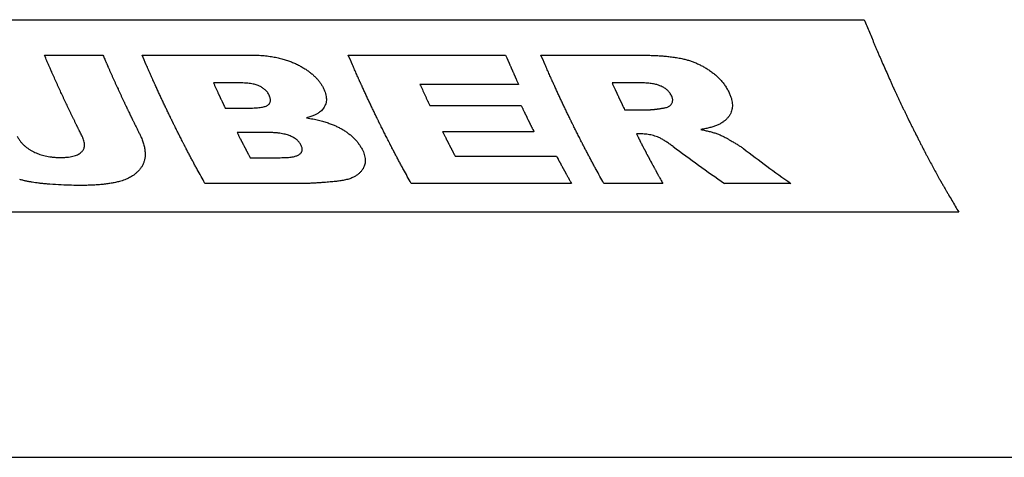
# Model space of a CAD drawing. Header units: millimetres. Extents: x 0 to 2100, y 0 to 2970.
# Tile 5 of 7: x 1086 to 1181, y 1168 to 1210. Entities that reach past the tile are written whole.
import ezdxf

# ---------------------------------------------------------------- set-up
doc = ezdxf.new("R2010")
doc.units = ezdxf.units.MM
doc.header["$LTSCALE"] = 193.6
doc.layers.add('_ACHSEN', color=7, linetype='CONTINUOUS')
doc.layers.add('_KURVEN', color=7, linetype='CONTINUOUS')

msp = doc.modelspace()

# ---------------------------------------------------------------- linework, layer by layer
at = {"layer": '_ACHSEN', "color": 7, "linetype": 'Continuous'}
msp.add_line((912.46, 1167.508), (1343.704, 1167.508), dxfattribs=at)
at = {"layer": '_KURVEN', "color": 40, "linetype": 'Continuous'}
for p, q in [((1038.469, 1209.922), (1167.417, 1209.922)), ((1087.944, 1206.486), (1093.623, 1206.486)), ((1097.406, 1206.486), (1108.061, 1206.486)), ((1117.397, 1206.486), (1132.652, 1206.486)), ((1136.07, 1206.486), (1145.557, 1206.486)), ((1106.845, 1203.799), (1104.332, 1203.799)), ((1133.9, 1203.656), (1124.351, 1203.656)), ((1145.468, 1203.807), (1142.967, 1203.807)), ((1105.464, 1201.361), (1107.939, 1201.361)), ((1125.299, 1201.612), (1134.158, 1201.612)), ((1144.181, 1201.197), (1146.581, 1201.197)), ((1109.514, 1198.99), (1106.623, 1198.99)), ((1135.399, 1199.065), (1126.54, 1199.065)), ((1145.837, 1198.848), (1145.334, 1198.848)), ((1107.883, 1196.549), (1110.786, 1196.549)), ((1127.765, 1196.686), (1137.591, 1196.686)), ((1113.333, 1194.054), (1103.506, 1194.054)), ((1139.029, 1194.054), (1123.498, 1194.054)), ((1147.888, 1194.054), (1142.171, 1194.054)), ((1160.29, 1194.054), (1153.857, 1194.054)), ((1176.568, 1191.274), (1047.62, 1191.274))]:
    msp.add_line(p, q, dxfattribs=at)
for centre, major_axis, ratio, start_param, end_param in [((1182.06, 1317.508), (-87.276, 138.777), 0.652283, -4.175749, -4.134957), ((1188.69, 1317.508), (-82.618, 140.061), 0.649894, -4.150355, -4.111746)]:
    msp.add_ellipse(centre, major_axis=major_axis, ratio=ratio, start_param=start_param, end_param=end_param, dxfattribs=at)
for points, knots in [([(1167.417, 1209.922), (1167.584, 1209.518), (1167.835, 1208.912), (1168.127, 1208.206), (1168.294, 1207.802), (1168.419, 1207.499), (1168.544, 1207.196), (1168.639, 1206.969), (1168.701, 1206.818), (1168.727, 1206.755), (1168.748, 1206.705), (1168.771, 1206.651), (1168.813, 1206.556), (1168.873, 1206.421), (1168.968, 1206.205), (1169.088, 1205.935), (1169.279, 1205.502), (1169.518, 1204.961), (1169.757, 1204.421), (1169.925, 1204.042), (1170.02, 1203.826), (1170.092, 1203.664), (1170.164, 1203.502), (1170.218, 1203.38), (1170.253, 1203.299), (1170.271, 1203.258), (1170.289, 1203.219), (1170.311, 1203.173), (1170.339, 1203.114), (1170.383, 1203.021), (1170.438, 1202.903), (1170.527, 1202.716), (1170.637, 1202.482), (1170.77, 1202.201), (1170.947, 1201.827), (1171.124, 1201.452), (1171.301, 1201.078), (1171.412, 1200.844), (1171.501, 1200.657), (1171.567, 1200.516), (1171.622, 1200.399), (1171.661, 1200.318), (1171.683, 1200.27), (1171.699, 1200.236), (1171.719, 1200.198), (1171.744, 1200.148), (1171.788, 1200.061), (1171.851, 1199.936), (1171.927, 1199.787), (1172.028, 1199.587), (1172.154, 1199.338), (1172.356, 1198.939), (1172.558, 1198.539), (1172.76, 1198.14), (1172.912, 1197.841), (1173.038, 1197.592), (1173.139, 1197.392), (1173.202, 1197.268), (1173.253, 1197.167), (1173.284, 1197.106), (1173.31, 1197.055), (1173.327, 1197.021), (1173.345, 1196.989), (1173.38, 1196.925), (1173.432, 1196.828), (1173.502, 1196.699), (1173.572, 1196.571), (1173.665, 1196.399), (1173.828, 1196.098), (1174.061, 1195.669), (1174.294, 1195.24), (1174.48, 1194.896), (1174.597, 1194.681), (1174.69, 1194.51), (1174.748, 1194.402), (1174.789, 1194.327), (1174.813, 1194.284), (1174.841, 1194.236), (1174.875, 1194.177), (1174.93, 1194.082), (1174.999, 1193.965), (1175.109, 1193.776), (1175.247, 1193.54), (1175.412, 1193.256), (1175.632, 1192.879), (1176.018, 1192.218), (1176.348, 1191.651), (1176.568, 1191.274)], [0, 0, 0, 0, 0.0625, 0.09375, 0.109375, 0.125, 0.140625, 0.15625, 0.160156, 0.164062, 0.166016, 0.167969, 0.171875, 0.179688, 0.1875, 0.203125, 0.21875, 0.25, 0.28125, 0.296875, 0.304688, 0.3125, 0.320312, 0.328125, 0.330078, 0.332031, 0.333984, 0.335938, 0.339844, 0.34375, 0.351562, 0.359375, 0.375, 0.390625, 0.40625, 0.4375, 0.453125, 0.46875, 0.476562, 0.484375, 0.492188, 0.496094, 0.498047, 0.5, 0.501953, 0.503906, 0.507812, 0.515625, 0.523438, 0.53125, 0.546875, 0.5625, 0.59375, 0.609375, 0.625, 0.640625, 0.648438, 0.65625, 0.660156, 0.664062, 0.666016, 0.667969, 0.669922, 0.671875, 0.679688, 0.6875, 0.695312, 0.703125, 0.71875, 0.75, 0.78125, 0.796875, 0.8125, 0.820312, 0.828125, 0.832031, 0.833984, 0.835938, 0.839844, 0.84375, 0.851562, 0.859375, 0.875, 0.890625, 0.90625, 0.9375, 1, 1, 1, 1]), ([(1091.591, 1198.648), (1091.531, 1198.768), (1091.441, 1198.949), (1091.335, 1199.16), (1091.275, 1199.281), (1091.229, 1199.371), (1091.192, 1199.447), (1091.161, 1199.507), (1091.143, 1199.545), (1091.128, 1199.575), (1091.118, 1199.594), (1091.111, 1199.608), (1091.101, 1199.627), (1091.084, 1199.664), (1091.059, 1199.714), (1091.019, 1199.796), (1090.969, 1199.898), (1090.889, 1200.061), (1090.79, 1200.265), (1090.67, 1200.51), (1090.551, 1200.755), (1090.432, 1201.001), (1090.274, 1201.334), (1090.117, 1201.666), (1089.959, 1201.999), (1089.84, 1202.247), (1089.724, 1202.501), (1089.568, 1202.839), (1089.413, 1203.177), (1089.256, 1203.514), (1089.102, 1203.856), (1088.948, 1204.2), (1088.795, 1204.544), (1088.708, 1204.737), (1088.65, 1204.866), (1088.626, 1204.92), (1088.607, 1204.962), (1088.587, 1205.008), (1088.551, 1205.091), (1088.499, 1205.209), (1088.417, 1205.399), (1088.314, 1205.635), (1088.149, 1206.013), (1088.026, 1206.297), (1087.944, 1206.486)], [0, 0, 0, 0, 0.0625, 0.09375, 0.109375, 0.125, 0.140625, 0.148438, 0.15625, 0.160156, 0.164062, 0.166016, 0.167969, 0.171875, 0.179688, 0.1875, 0.203125, 0.21875, 0.25, 0.28125, 0.3125, 0.34375, 0.375, 0.4375, 0.46875, 0.5, 0.53125, 0.5625, 0.625, 0.65625, 0.6875, 0.75, 0.78125, 0.8125, 0.820312, 0.828125, 0.832031, 0.835938, 0.84375, 0.859375, 0.875, 0.90625, 0.9375, 1, 1, 1, 1]), ([(1093.623, 1206.486), (1093.68, 1206.355), (1093.765, 1206.158), (1093.865, 1205.928), (1093.922, 1205.797), (1093.964, 1205.699), (1094, 1205.617), (1094.028, 1205.551), (1094.046, 1205.51), (1094.06, 1205.477), (1094.069, 1205.456), (1094.076, 1205.441), (1094.085, 1205.42), (1094.102, 1205.382), (1094.126, 1205.328), (1094.164, 1205.242), (1094.212, 1205.134), (1094.289, 1204.961), (1094.385, 1204.745), (1094.5, 1204.487), (1094.615, 1204.227), (1094.73, 1203.969), (1094.885, 1203.631), (1095.04, 1203.29), (1095.196, 1202.951), (1095.312, 1202.695), (1095.43, 1202.446), (1095.547, 1202.195), (1095.645, 1201.986), (1095.724, 1201.819), (1095.783, 1201.694), (1095.832, 1201.589), (1095.871, 1201.506), (1095.896, 1201.453), (1095.915, 1201.411), (1095.927, 1201.386), (1095.938, 1201.364), (1095.946, 1201.347), (1095.958, 1201.321), (1095.977, 1201.282), (1096.007, 1201.221), (1096.044, 1201.143), (1096.103, 1201.02), (1096.178, 1200.866), (1096.252, 1200.711), (1096.304, 1200.603), (1096.334, 1200.542), (1096.356, 1200.495), (1096.378, 1200.449), (1096.395, 1200.414), (1096.406, 1200.391), (1096.411, 1200.381), (1096.414, 1200.374), (1096.42, 1200.363), (1096.431, 1200.341), (1096.445, 1200.311), (1096.469, 1200.263), (1096.499, 1200.202), (1096.547, 1200.105), (1096.607, 1199.984), (1096.679, 1199.839), (1096.775, 1199.646), (1096.895, 1199.404), (1097.039, 1199.113), (1097.135, 1198.919), (1097.183, 1198.823)], [0, 0, 0, 0, 0.0625, 0.09375, 0.109375, 0.125, 0.140625, 0.148438, 0.15625, 0.160156, 0.164062, 0.166016, 0.167969, 0.171875, 0.179688, 0.1875, 0.203125, 0.21875, 0.25, 0.28125, 0.3125, 0.34375, 0.375, 0.4375, 0.46875, 0.5, 0.53125, 0.5625, 0.59375, 0.609375, 0.625, 0.640625, 0.648438, 0.65625, 0.660156, 0.664062, 0.666016, 0.667969, 0.671875, 0.679688, 0.6875, 0.703125, 0.71875, 0.75, 0.78125, 0.796875, 0.804688, 0.8125, 0.820312, 0.828125, 0.830078, 0.832031, 0.833008, 0.833984, 0.835938, 0.839844, 0.84375, 0.851562, 0.859375, 0.875, 0.890625, 0.90625, 0.9375, 0.96875, 1, 1, 1, 1]), ([(1103.506, 1194.054), (1103.381, 1194.28), (1103.132, 1194.733), (1102.85, 1195.243), (1102.663, 1195.582), (1102.569, 1195.752), (1102.476, 1195.923), (1102.353, 1196.157), (1102.199, 1196.448), (1102.015, 1196.798), (1101.861, 1197.089), (1101.738, 1197.322), (1101.661, 1197.468), (1101.599, 1197.584), (1101.561, 1197.658), (1101.534, 1197.708), (1101.518, 1197.738), (1101.5, 1197.774), (1101.478, 1197.818), (1101.443, 1197.888), (1101.399, 1197.975), (1101.328, 1198.115), (1101.24, 1198.291), (1101.134, 1198.501), (1100.993, 1198.781), (1100.852, 1199.061), (1100.711, 1199.341), (1100.623, 1199.517), (1100.552, 1199.657), (1100.499, 1199.762), (1100.455, 1199.849), (1100.424, 1199.911), (1100.407, 1199.945), (1100.393, 1199.973), (1100.382, 1199.995), (1100.367, 1200.026), (1100.341, 1200.08), (1100.304, 1200.157), (1100.26, 1200.25), (1100.2, 1200.374), (1100.126, 1200.528), (1100.007, 1200.775), (1099.858, 1201.084), (1099.68, 1201.455), (1099.532, 1201.764), (1099.413, 1202.012), (1099.297, 1202.267), (1099.151, 1202.583), (1098.976, 1202.964), (1098.83, 1203.281), (1098.727, 1203.502), (1098.669, 1203.629), (1098.625, 1203.724), (1098.581, 1203.819), (1098.548, 1203.891), (1098.527, 1203.938), (1098.517, 1203.958), (1098.51, 1203.973), (1098.502, 1203.992), (1098.487, 1204.027), (1098.465, 1204.076), (1098.431, 1204.154), (1098.388, 1204.252), (1098.319, 1204.409), (1098.233, 1204.605), (1098.129, 1204.84), (1097.991, 1205.154), (1097.75, 1205.702), (1097.543, 1206.173), (1097.406, 1206.486)], [0, 0, 0, 0, 0.0625, 0.125, 0.140625, 0.15625, 0.171875, 0.1875, 0.21875, 0.25, 0.28125, 0.296875, 0.3125, 0.320312, 0.328125, 0.332031, 0.333984, 0.335938, 0.339844, 0.34375, 0.351562, 0.359375, 0.375, 0.390625, 0.40625, 0.4375, 0.453125, 0.46875, 0.476562, 0.484375, 0.492188, 0.496094, 0.498047, 0.5, 0.501953, 0.503906, 0.507812, 0.515625, 0.523438, 0.53125, 0.546875, 0.5625, 0.59375, 0.625, 0.65625, 0.671875, 0.6875, 0.71875, 0.75, 0.78125, 0.796875, 0.804688, 0.8125, 0.820312, 0.828125, 0.830078, 0.832031, 0.833008, 0.833984, 0.835938, 0.839844, 0.84375, 0.851562, 0.859375, 0.875, 0.890625, 0.90625, 0.9375, 1, 1, 1, 1]), ([(1123.498, 1194.054), (1123.373, 1194.28), (1123.123, 1194.733), (1122.842, 1195.243), (1122.655, 1195.582), (1122.561, 1195.752), (1122.468, 1195.923), (1122.345, 1196.157), (1122.191, 1196.448), (1122.007, 1196.798), (1121.853, 1197.089), (1121.73, 1197.322), (1121.653, 1197.468), (1121.591, 1197.584), (1121.553, 1197.658), (1121.526, 1197.708), (1121.51, 1197.738), (1121.492, 1197.774), (1121.47, 1197.818), (1121.435, 1197.888), (1121.391, 1197.975), (1121.32, 1198.115), (1121.232, 1198.291), (1121.126, 1198.501), (1120.985, 1198.781), (1120.844, 1199.061), (1120.703, 1199.341), (1120.614, 1199.517), (1120.544, 1199.657), (1120.491, 1199.762), (1120.447, 1199.849), (1120.416, 1199.911), (1120.399, 1199.945), (1120.385, 1199.973), (1120.374, 1199.995), (1120.359, 1200.026), (1120.333, 1200.08), (1120.296, 1200.157), (1120.251, 1200.25), (1120.192, 1200.374), (1120.118, 1200.528), (1119.999, 1200.775), (1119.85, 1201.084), (1119.672, 1201.455), (1119.524, 1201.764), (1119.405, 1202.012), (1119.289, 1202.267), (1119.143, 1202.583), (1118.967, 1202.964), (1118.821, 1203.281), (1118.719, 1203.502), (1118.661, 1203.629), (1118.617, 1203.724), (1118.573, 1203.819), (1118.54, 1203.891), (1118.519, 1203.938), (1118.509, 1203.958), (1118.502, 1203.973), (1118.494, 1203.992), (1118.479, 1204.027), (1118.457, 1204.076), (1118.423, 1204.154), (1118.38, 1204.252), (1118.311, 1204.409), (1118.225, 1204.605), (1118.121, 1204.84), (1117.983, 1205.154), (1117.742, 1205.702), (1117.535, 1206.173), (1117.397, 1206.486)], [0, 0, 0, 0, 0.0625, 0.125, 0.140625, 0.15625, 0.171875, 0.1875, 0.21875, 0.25, 0.28125, 0.296875, 0.3125, 0.320312, 0.328125, 0.332031, 0.333984, 0.335938, 0.339844, 0.34375, 0.351562, 0.359375, 0.375, 0.390625, 0.40625, 0.4375, 0.453125, 0.46875, 0.476562, 0.484375, 0.492188, 0.496094, 0.498047, 0.5, 0.501953, 0.503906, 0.507812, 0.515625, 0.523438, 0.53125, 0.546875, 0.5625, 0.59375, 0.625, 0.65625, 0.671875, 0.6875, 0.71875, 0.75, 0.78125, 0.796875, 0.804688, 0.8125, 0.820312, 0.828125, 0.830078, 0.832031, 0.833008, 0.833984, 0.835938, 0.839844, 0.84375, 0.851562, 0.859375, 0.875, 0.890625, 0.90625, 0.9375, 1, 1, 1, 1]), ([(1132.652, 1206.486), (1132.69, 1206.398), (1132.737, 1206.289), (1132.794, 1206.157), (1132.822, 1206.091), (1132.851, 1206.025), (1132.879, 1205.96), (1132.903, 1205.905), (1132.922, 1205.861), (1132.934, 1205.834), (1132.943, 1205.812), (1132.949, 1205.798), (1132.953, 1205.789), (1132.956, 1205.783), (1132.961, 1205.771), (1132.967, 1205.758), (1132.976, 1205.736), (1132.988, 1205.709), (1133.007, 1205.665), (1133.031, 1205.611), (1133.06, 1205.545), (1133.098, 1205.458), (1133.136, 1205.371), (1133.174, 1205.284), (1133.198, 1205.23), (1133.217, 1205.187), (1133.231, 1205.154), (1133.243, 1205.127), (1133.251, 1205.108), (1133.256, 1205.097), (1133.26, 1205.088), (1133.261, 1205.085), (1133.264, 1205.079), (1133.268, 1205.07), (1133.274, 1205.056), (1133.281, 1205.04), (1133.291, 1205.018), (1133.303, 1204.991), (1133.322, 1204.948), (1133.346, 1204.894), (1133.384, 1204.808), (1133.422, 1204.721), (1133.461, 1204.635), (1133.489, 1204.57), (1133.513, 1204.517), (1133.53, 1204.479), (1133.54, 1204.457), (1133.547, 1204.441), (1133.554, 1204.425), (1133.56, 1204.413), (1133.563, 1204.405), (1133.565, 1204.401), (1133.567, 1204.396), (1133.573, 1204.383), (1133.579, 1204.369), (1133.59, 1204.346), (1133.603, 1204.317), (1133.624, 1204.271), (1133.65, 1204.213), (1133.681, 1204.143), (1133.723, 1204.05), (1133.796, 1203.888), (1133.859, 1203.749), (1133.9, 1203.656)], [0, 0, 0, 0, 0.125, 0.15625, 0.1875, 0.21875, 0.25, 0.28125, 0.296875, 0.3125, 0.320312, 0.328125, 0.332031, 0.333984, 0.335938, 0.339844, 0.34375, 0.351562, 0.359375, 0.375, 0.390625, 0.40625, 0.4375, 0.453125, 0.46875, 0.476562, 0.484375, 0.492188, 0.496094, 0.498047, 0.5, 0.501953, 0.503906, 0.507812, 0.515625, 0.523438, 0.53125, 0.546875, 0.5625, 0.59375, 0.625, 0.6875, 0.71875, 0.75, 0.78125, 0.796875, 0.804688, 0.8125, 0.820312, 0.828125, 0.830078, 0.832031, 0.833984, 0.835938, 0.839844, 0.84375, 0.851562, 0.859375, 0.875, 0.890625, 0.90625, 0.9375, 1, 1, 1, 1]), ([(1142.171, 1194.054), (1142.046, 1194.28), (1141.796, 1194.733), (1141.515, 1195.243), (1141.328, 1195.582), (1141.234, 1195.752), (1141.14, 1195.923), (1141.018, 1196.157), (1140.864, 1196.448), (1140.679, 1196.798), (1140.525, 1197.089), (1140.402, 1197.322), (1140.325, 1197.468), (1140.264, 1197.584), (1140.225, 1197.658), (1140.198, 1197.708), (1140.183, 1197.738), (1140.165, 1197.774), (1140.143, 1197.818), (1140.107, 1197.888), (1140.063, 1197.975), (1139.993, 1198.115), (1139.904, 1198.291), (1139.799, 1198.501), (1139.658, 1198.781), (1139.516, 1199.061), (1139.375, 1199.341), (1139.287, 1199.517), (1139.216, 1199.657), (1139.163, 1199.762), (1139.119, 1199.849), (1139.088, 1199.911), (1139.071, 1199.945), (1139.057, 1199.973), (1139.047, 1199.995), (1139.032, 1200.026), (1139.006, 1200.08), (1138.969, 1200.157), (1138.924, 1200.25), (1138.865, 1200.374), (1138.79, 1200.528), (1138.671, 1200.775), (1138.523, 1201.084), (1138.345, 1201.455), (1138.196, 1201.764), (1138.078, 1202.012), (1137.961, 1202.267), (1137.815, 1202.583), (1137.64, 1202.964), (1137.494, 1203.281), (1137.392, 1203.502), (1137.333, 1203.629), (1137.29, 1203.724), (1137.246, 1203.819), (1137.213, 1203.891), (1137.191, 1203.938), (1137.182, 1203.958), (1137.175, 1203.973), (1137.166, 1203.992), (1137.151, 1204.027), (1137.13, 1204.076), (1137.095, 1204.154), (1137.052, 1204.252), (1136.983, 1204.409), (1136.897, 1204.605), (1136.794, 1204.84), (1136.656, 1205.154), (1136.415, 1205.702), (1136.208, 1206.173), (1136.07, 1206.486)], [0, 0, 0, 0, 0.0625, 0.125, 0.140625, 0.15625, 0.171875, 0.1875, 0.21875, 0.25, 0.28125, 0.296875, 0.3125, 0.320312, 0.328125, 0.332031, 0.333984, 0.335938, 0.339844, 0.34375, 0.351562, 0.359375, 0.375, 0.390625, 0.40625, 0.4375, 0.453125, 0.46875, 0.476562, 0.484375, 0.492188, 0.496094, 0.498047, 0.5, 0.501953, 0.503906, 0.507812, 0.515625, 0.523438, 0.53125, 0.546875, 0.5625, 0.59375, 0.625, 0.65625, 0.671875, 0.6875, 0.71875, 0.75, 0.78125, 0.796875, 0.804688, 0.8125, 0.820312, 0.828125, 0.830078, 0.832031, 0.833008, 0.833984, 0.835938, 0.839844, 0.84375, 0.851562, 0.859375, 0.875, 0.890625, 0.90625, 0.9375, 1, 1, 1, 1]), ([(1104.332, 1203.799), (1104.371, 1203.713), (1104.448, 1203.543), (1104.545, 1203.331), (1104.622, 1203.161), (1104.681, 1203.034), (1104.739, 1202.907), (1104.788, 1202.801), (1104.827, 1202.717), (1104.856, 1202.654), (1104.881, 1202.602), (1104.9, 1202.559), (1104.915, 1202.528), (1104.927, 1202.502), (1104.937, 1202.481), (1104.943, 1202.467), (1104.948, 1202.457), (1104.951, 1202.45), (1104.953, 1202.446), (1104.957, 1202.436), (1104.966, 1202.417), (1104.978, 1202.392), (1104.998, 1202.35), (1105.022, 1202.297), (1105.062, 1202.214), (1105.111, 1202.109), (1105.16, 1202.005), (1105.199, 1201.921), (1105.223, 1201.869), (1105.243, 1201.827), (1105.255, 1201.801), (1105.264, 1201.782), (1105.269, 1201.773), (1105.271, 1201.767), (1105.275, 1201.758), (1105.284, 1201.739), (1105.298, 1201.71), (1105.317, 1201.671), (1105.335, 1201.632), (1105.36, 1201.581), (1105.403, 1201.49), (1105.439, 1201.412), (1105.464, 1201.361)], [0, 0, 0, 0, 0.125, 0.25, 0.3125, 0.375, 0.4375, 0.5, 0.53125, 0.5625, 0.59375, 0.609375, 0.625, 0.640625, 0.648438, 0.65625, 0.660156, 0.664062, 0.666016, 0.667969, 0.671875, 0.679688, 0.6875, 0.703125, 0.71875, 0.75, 0.78125, 0.796875, 0.8125, 0.820312, 0.828125, 0.832031, 0.833984, 0.835938, 0.839844, 0.84375, 0.859375, 0.875, 0.890625, 0.90625, 0.9375, 1, 1, 1, 1]), ([(1124.351, 1203.656), (1124.428, 1203.486), (1124.583, 1203.146), (1124.778, 1202.724), (1124.934, 1202.388), (1125.032, 1202.178), (1125.101, 1202.032), (1125.14, 1201.947), (1125.183, 1201.857), (1125.236, 1201.746), (1125.278, 1201.656), (1125.299, 1201.612)], [0, 0, 0, 0, 0.25, 0.5, 0.625, 0.75, 0.8125, 0.84375, 0.875, 0.9375, 1, 1, 1, 1]), ([(1142.967, 1203.807), (1143.006, 1203.722), (1143.064, 1203.594), (1143.141, 1203.424), (1143.2, 1203.297), (1143.248, 1203.191), (1143.287, 1203.106), (1143.316, 1203.043), (1143.345, 1202.979), (1143.37, 1202.926), (1143.389, 1202.884), (1143.401, 1202.858), (1143.411, 1202.837), (1143.418, 1202.821), (1143.424, 1202.808), (1143.429, 1202.799), (1143.431, 1202.793), (1143.432, 1202.79), (1143.437, 1202.781), (1143.441, 1202.771), (1143.45, 1202.752), (1143.462, 1202.726), (1143.477, 1202.695), (1143.496, 1202.653), (1143.521, 1202.6), (1143.56, 1202.516), (1143.599, 1202.432), (1143.638, 1202.348), (1143.667, 1202.285), (1143.692, 1202.233), (1143.711, 1202.191), (1143.724, 1202.165), (1143.733, 1202.143), (1143.739, 1202.131), (1143.745, 1202.119), (1143.748, 1202.113), (1143.752, 1202.104), (1143.758, 1202.091), (1143.768, 1202.07), (1143.78, 1202.044), (1143.8, 1202.003), (1143.824, 1201.95), (1143.849, 1201.898), (1143.868, 1201.856), (1143.881, 1201.83), (1143.89, 1201.81), (1143.897, 1201.796), (1143.901, 1201.788), (1143.904, 1201.782), (1143.908, 1201.772), (1143.914, 1201.761), (1143.927, 1201.733), (1143.946, 1201.692), (1143.972, 1201.637), (1143.999, 1201.582), (1144.033, 1201.508), (1144.094, 1201.38), (1144.147, 1201.27), (1144.181, 1201.197)], [0, 0, 0, 0, 0.125, 0.1875, 0.25, 0.3125, 0.34375, 0.375, 0.40625, 0.4375, 0.453125, 0.46875, 0.476562, 0.484375, 0.492188, 0.496094, 0.498047, 0.5, 0.501953, 0.503906, 0.507812, 0.515625, 0.523438, 0.53125, 0.546875, 0.5625, 0.59375, 0.609375, 0.625, 0.640625, 0.648438, 0.65625, 0.660156, 0.664062, 0.666016, 0.667969, 0.671875, 0.679688, 0.6875, 0.703125, 0.71875, 0.75, 0.78125, 0.796875, 0.8125, 0.820312, 0.828125, 0.832031, 0.833984, 0.835938, 0.839844, 0.84375, 0.859375, 0.875, 0.890625, 0.90625, 0.9375, 1, 1, 1, 1]), ([(1134.158, 1201.612), (1134.197, 1201.529), (1134.256, 1201.404), (1134.335, 1201.238), (1134.395, 1201.115), (1134.444, 1201.011), (1134.484, 1200.929), (1134.513, 1200.867), (1134.543, 1200.806), (1134.568, 1200.754), (1134.588, 1200.713), (1134.6, 1200.687), (1134.61, 1200.667), (1134.617, 1200.652), (1134.624, 1200.639), (1134.628, 1200.63), (1134.631, 1200.624), (1134.632, 1200.622), (1134.636, 1200.613), (1134.641, 1200.603), (1134.65, 1200.585), (1134.662, 1200.559), (1134.677, 1200.529), (1134.697, 1200.488), (1134.722, 1200.437), (1134.762, 1200.355), (1134.802, 1200.274), (1134.841, 1200.192), (1134.871, 1200.131), (1134.896, 1200.08), (1134.916, 1200.039), (1134.929, 1200.013), (1134.939, 1199.993), (1134.945, 1199.98), (1134.95, 1199.969), (1134.953, 1199.963), (1134.957, 1199.955), (1134.964, 1199.942), (1134.974, 1199.922), (1134.986, 1199.896), (1135.006, 1199.856), (1135.031, 1199.805), (1135.056, 1199.754), (1135.076, 1199.714), (1135.089, 1199.688), (1135.098, 1199.668), (1135.105, 1199.655), (1135.109, 1199.647), (1135.112, 1199.641), (1135.117, 1199.631), (1135.122, 1199.62), (1135.136, 1199.593), (1135.156, 1199.552), (1135.183, 1199.498), (1135.21, 1199.444), (1135.246, 1199.372), (1135.309, 1199.246), (1135.363, 1199.137), (1135.399, 1199.065)], [0, 0, 0, 0, 0.125, 0.1875, 0.25, 0.3125, 0.34375, 0.375, 0.40625, 0.4375, 0.453125, 0.46875, 0.476562, 0.484375, 0.492188, 0.496094, 0.498047, 0.5, 0.501953, 0.503906, 0.507812, 0.515625, 0.523438, 0.53125, 0.546875, 0.5625, 0.59375, 0.609375, 0.625, 0.640625, 0.648438, 0.65625, 0.660156, 0.664062, 0.666016, 0.667969, 0.671875, 0.679688, 0.6875, 0.703125, 0.71875, 0.75, 0.78125, 0.796875, 0.8125, 0.820312, 0.828125, 0.832031, 0.833984, 0.835938, 0.839844, 0.84375, 0.859375, 0.875, 0.890625, 0.90625, 0.9375, 1, 1, 1, 1]), ([(1106.623, 1198.99), (1106.664, 1198.91), (1106.724, 1198.79), (1106.805, 1198.63), (1106.866, 1198.51), (1106.916, 1198.41), (1106.957, 1198.331), (1106.987, 1198.271), (1107.017, 1198.212), (1107.043, 1198.162), (1107.063, 1198.123), (1107.076, 1198.098), (1107.086, 1198.078), (1107.093, 1198.063), (1107.1, 1198.051), (1107.104, 1198.042), (1107.107, 1198.037), (1107.108, 1198.034), (1107.113, 1198.026), (1107.118, 1198.016), (1107.127, 1197.999), (1107.139, 1197.974), (1107.155, 1197.945), (1107.175, 1197.905), (1107.2, 1197.856), (1107.241, 1197.777), (1107.282, 1197.699), (1107.322, 1197.62), (1107.353, 1197.561), (1107.378, 1197.511), (1107.399, 1197.472), (1107.411, 1197.448), (1107.422, 1197.428), (1107.428, 1197.416), (1107.433, 1197.405), (1107.436, 1197.399), (1107.441, 1197.391), (1107.447, 1197.379), (1107.457, 1197.359), (1107.47, 1197.335), (1107.491, 1197.296), (1107.516, 1197.247), (1107.542, 1197.198), (1107.562, 1197.159), (1107.575, 1197.134), (1107.585, 1197.115), (1107.592, 1197.102), (1107.596, 1197.094), (1107.599, 1197.089), (1107.604, 1197.079), (1107.609, 1197.069), (1107.622, 1197.044), (1107.642, 1197.006), (1107.669, 1196.955), (1107.696, 1196.904), (1107.732, 1196.836), (1107.794, 1196.718), (1107.848, 1196.617), (1107.883, 1196.549)], [0, 0, 0, 0, 0.125, 0.1875, 0.25, 0.3125, 0.34375, 0.375, 0.40625, 0.4375, 0.453125, 0.46875, 0.476562, 0.484375, 0.492188, 0.496094, 0.498047, 0.5, 0.501953, 0.503906, 0.507812, 0.515625, 0.523438, 0.53125, 0.546875, 0.5625, 0.59375, 0.609375, 0.625, 0.640625, 0.648438, 0.65625, 0.660156, 0.664062, 0.666016, 0.667969, 0.671875, 0.679688, 0.6875, 0.703125, 0.71875, 0.75, 0.78125, 0.796875, 0.8125, 0.820312, 0.828125, 0.832031, 0.833984, 0.835938, 0.839844, 0.84375, 0.859375, 0.875, 0.890625, 0.90625, 0.9375, 1, 1, 1, 1]), ([(1126.54, 1199.065), (1126.58, 1198.985), (1126.641, 1198.865), (1126.721, 1198.704), (1126.782, 1198.585), (1126.832, 1198.485), (1126.873, 1198.405), (1126.903, 1198.346), (1126.934, 1198.286), (1126.959, 1198.237), (1126.979, 1198.197), (1126.992, 1198.172), (1127.002, 1198.152), (1127.01, 1198.137), (1127.016, 1198.125), (1127.02, 1198.117), (1127.023, 1198.111), (1127.024, 1198.109), (1127.029, 1198.1), (1127.034, 1198.091), (1127.043, 1198.073), (1127.055, 1198.049), (1127.071, 1198.019), (1127.091, 1197.98), (1127.116, 1197.93), (1127.157, 1197.851), (1127.198, 1197.772), (1127.238, 1197.694), (1127.269, 1197.634), (1127.294, 1197.585), (1127.315, 1197.546), (1127.327, 1197.521), (1127.338, 1197.501), (1127.344, 1197.489), (1127.349, 1197.479), (1127.352, 1197.473), (1127.357, 1197.465), (1127.363, 1197.452), (1127.373, 1197.433), (1127.386, 1197.408), (1127.406, 1197.369), (1127.432, 1197.32), (1127.458, 1197.271), (1127.478, 1197.232), (1127.491, 1197.207), (1127.501, 1197.188), (1127.508, 1197.175), (1127.512, 1197.167), (1127.519, 1197.153), (1127.533, 1197.126), (1127.553, 1197.089), (1127.584, 1197.029), (1127.624, 1196.955), (1127.686, 1196.835), (1127.733, 1196.746), (1127.765, 1196.686)], [0, 0, 0, 0, 0.125, 0.1875, 0.25, 0.3125, 0.34375, 0.375, 0.40625, 0.4375, 0.453125, 0.46875, 0.476562, 0.484375, 0.492188, 0.496094, 0.498047, 0.5, 0.501953, 0.503906, 0.507812, 0.515625, 0.523438, 0.53125, 0.546875, 0.5625, 0.59375, 0.609375, 0.625, 0.640625, 0.648438, 0.65625, 0.660156, 0.664062, 0.666016, 0.667969, 0.671875, 0.679688, 0.6875, 0.703125, 0.71875, 0.75, 0.78125, 0.796875, 0.8125, 0.820312, 0.828125, 0.832031, 0.835938, 0.84375, 0.859375, 0.875, 0.90625, 0.9375, 1, 1, 1, 1]), ([(1145.334, 1198.848), (1145.375, 1198.768), (1145.435, 1198.648), (1145.506, 1198.509), (1145.546, 1198.429), (1145.577, 1198.369), (1145.602, 1198.32), (1145.622, 1198.28), (1145.635, 1198.255), (1145.645, 1198.235), (1145.651, 1198.222), (1145.656, 1198.213), (1145.663, 1198.199), (1145.677, 1198.173), (1145.696, 1198.136), (1145.726, 1198.077), (1145.764, 1198.003), (1145.826, 1197.885), (1145.902, 1197.737), (1145.978, 1197.589), (1146.039, 1197.471), (1146.077, 1197.397), (1146.108, 1197.338), (1146.127, 1197.302), (1146.141, 1197.275), (1146.148, 1197.261), (1146.152, 1197.253), (1146.159, 1197.24), (1146.169, 1197.221), (1146.182, 1197.196), (1146.202, 1197.157), (1146.228, 1197.109), (1146.259, 1197.05), (1146.3, 1196.972), (1146.341, 1196.894), (1146.382, 1196.816), (1146.407, 1196.768), (1146.428, 1196.729), (1146.443, 1196.7), (1146.456, 1196.675), (1146.465, 1196.658), (1146.47, 1196.648), (1146.473, 1196.642), (1146.48, 1196.63), (1146.487, 1196.616), (1146.501, 1196.591), (1146.52, 1196.555), (1146.543, 1196.511), (1146.574, 1196.454), (1146.613, 1196.381), (1146.675, 1196.266), (1146.737, 1196.151), (1146.799, 1196.035), (1146.845, 1195.948), (1146.884, 1195.876), (1146.914, 1195.819), (1146.934, 1195.783), (1146.949, 1195.754), (1146.959, 1195.736), (1146.967, 1195.721), (1146.973, 1195.71), (1146.981, 1195.694), (1146.995, 1195.67), (1147.015, 1195.632), (1147.041, 1195.585), (1147.083, 1195.508), (1147.135, 1195.413), (1147.186, 1195.318), (1147.223, 1195.252), (1147.243, 1195.214), (1147.259, 1195.185), (1147.275, 1195.157), (1147.286, 1195.135), (1147.294, 1195.121), (1147.297, 1195.115), (1147.3, 1195.111), (1147.304, 1195.103), (1147.312, 1195.088), (1147.323, 1195.068), (1147.342, 1195.035), (1147.365, 1194.994), (1147.402, 1194.928), (1147.447, 1194.845), (1147.503, 1194.747), (1147.576, 1194.615), (1147.705, 1194.384), (1147.815, 1194.186), (1147.888, 1194.054)], [0, 0, 0, 0, 0.0625, 0.09375, 0.109375, 0.125, 0.140625, 0.148438, 0.15625, 0.160156, 0.164062, 0.166016, 0.167969, 0.171875, 0.179688, 0.1875, 0.203125, 0.21875, 0.25, 0.28125, 0.296875, 0.3125, 0.320312, 0.328125, 0.332031, 0.333984, 0.335938, 0.339844, 0.34375, 0.351562, 0.359375, 0.375, 0.390625, 0.40625, 0.4375, 0.453125, 0.46875, 0.476562, 0.484375, 0.492188, 0.496094, 0.498047, 0.5, 0.501953, 0.503906, 0.507812, 0.515625, 0.523438, 0.53125, 0.546875, 0.5625, 0.59375, 0.609375, 0.625, 0.640625, 0.648438, 0.65625, 0.660156, 0.664062, 0.666016, 0.667969, 0.671875, 0.679688, 0.6875, 0.703125, 0.71875, 0.75, 0.78125, 0.796875, 0.804688, 0.8125, 0.820312, 0.828125, 0.830078, 0.832031, 0.833008, 0.833984, 0.835938, 0.839844, 0.84375, 0.851562, 0.859375, 0.875, 0.890625, 0.90625, 0.9375, 1, 1, 1, 1]), ([(1137.591, 1196.686), (1137.632, 1196.609), (1137.684, 1196.512), (1137.745, 1196.396), (1137.776, 1196.338), (1137.807, 1196.28), (1137.838, 1196.223), (1137.864, 1196.174), (1137.884, 1196.136), (1137.897, 1196.112), (1137.908, 1196.093), (1137.914, 1196.08), (1137.918, 1196.073), (1137.921, 1196.067), (1137.927, 1196.056), (1137.933, 1196.045), (1137.944, 1196.026), (1137.957, 1196.002), (1137.977, 1195.963), (1138.003, 1195.916), (1138.034, 1195.858), (1138.076, 1195.782), (1138.117, 1195.705), (1138.158, 1195.629), (1138.184, 1195.581), (1138.205, 1195.543), (1138.22, 1195.514), (1138.233, 1195.49), (1138.243, 1195.473), (1138.247, 1195.464), (1138.252, 1195.456), (1138.253, 1195.454), (1138.256, 1195.448), (1138.261, 1195.44), (1138.267, 1195.428), (1138.275, 1195.414), (1138.285, 1195.395), (1138.298, 1195.371), (1138.319, 1195.334), (1138.34, 1195.296), (1138.36, 1195.258), (1138.376, 1195.229), (1138.389, 1195.205), (1138.399, 1195.186), (1138.406, 1195.175), (1138.411, 1195.165), (1138.415, 1195.159), (1138.417, 1195.155), (1138.421, 1195.147), (1138.431, 1195.129), (1138.444, 1195.106), (1138.465, 1195.068), (1138.491, 1195.021), (1138.532, 1194.946), (1138.584, 1194.852), (1138.647, 1194.739), (1138.694, 1194.654), (1138.725, 1194.598), (1138.741, 1194.569), (1138.756, 1194.542), (1138.773, 1194.512), (1138.795, 1194.473), (1138.829, 1194.411), (1138.873, 1194.333), (1138.942, 1194.209), (1138.995, 1194.116), (1139.029, 1194.054)], [0, 0, 0, 0, 0.125, 0.15625, 0.1875, 0.21875, 0.25, 0.28125, 0.296875, 0.3125, 0.320312, 0.328125, 0.332031, 0.333984, 0.335938, 0.339844, 0.34375, 0.351562, 0.359375, 0.375, 0.390625, 0.40625, 0.4375, 0.453125, 0.46875, 0.476562, 0.484375, 0.492188, 0.496094, 0.498047, 0.5, 0.501953, 0.503906, 0.507812, 0.515625, 0.523438, 0.53125, 0.546875, 0.5625, 0.59375, 0.609375, 0.625, 0.640625, 0.648438, 0.65625, 0.660156, 0.664062, 0.666016, 0.667969, 0.671875, 0.679688, 0.6875, 0.703125, 0.71875, 0.75, 0.78125, 0.8125, 0.820312, 0.828125, 0.835938, 0.84375, 0.859375, 0.875, 0.90625, 0.9375, 1, 1, 1, 1])]:
    msp.add_open_spline(points, degree=3, knots=knots, dxfattribs=at)
for points in [[(1108.061, 1206.486), (1108.305, 1206.486), (1108.771, 1206.474), (1109.399, 1206.425), (1109.966, 1206.351), (1110.481, 1206.256), (1110.954, 1206.144), (1111.394, 1206.014), (1111.804, 1205.869), (1112.192, 1205.708), (1112.44, 1205.588), (1112.561, 1205.526)], [(1145.557, 1206.486), (1145.704, 1206.486), (1145.995, 1206.485), (1146.425, 1206.477), (1146.859, 1206.465), (1147.302, 1206.445), (1147.763, 1206.417), (1148.239, 1206.378), (1148.727, 1206.325), (1149.226, 1206.254), (1149.563, 1206.192), (1149.733, 1206.156)], [(1112.561, 1205.526), (1112.691, 1205.459), (1112.94, 1205.322), (1113.276, 1205.115), (1113.58, 1204.904), (1113.857, 1204.687), (1114.107, 1204.466), (1114.335, 1204.236), (1114.542, 1203.996), (1114.729, 1203.746), (1114.895, 1203.48), (1114.992, 1203.292), (1115.036, 1203.195)], [(1149.733, 1206.156), (1149.861, 1206.128), (1150.113, 1206.067), (1150.476, 1205.96), (1150.825, 1205.838), (1151.168, 1205.699), (1151.505, 1205.541), (1151.839, 1205.364), (1152.174, 1205.165), (1152.399, 1205.014), (1152.511, 1204.935)], [(1152.511, 1204.935), (1152.623, 1204.856), (1152.84, 1204.693), (1153.139, 1204.435), (1153.417, 1204.163), (1153.675, 1203.868), (1153.914, 1203.552), (1154.133, 1203.207), (1154.263, 1202.956), (1154.323, 1202.825)], [(1108.8, 1203.479), (1108.754, 1203.5), (1108.656, 1203.543), (1108.481, 1203.604), (1108.281, 1203.659), (1108.053, 1203.707), (1107.797, 1203.747), (1107.512, 1203.776), (1107.197, 1203.794), (1106.966, 1203.799), (1106.845, 1203.799)], [(1147.743, 1203.467), (1147.703, 1203.486), (1147.617, 1203.523), (1147.466, 1203.577), (1147.297, 1203.626), (1147.105, 1203.671), (1146.892, 1203.711), (1146.657, 1203.744), (1146.399, 1203.772), (1146.116, 1203.792), (1145.808, 1203.805), (1145.584, 1203.807), (1145.468, 1203.807)], [(1109.733, 1202.597), (1109.708, 1202.65), (1109.654, 1202.751), (1109.562, 1202.886), (1109.46, 1203.008), (1109.349, 1203.119), (1109.229, 1203.22), (1109.099, 1203.313), (1108.957, 1203.4), (1108.854, 1203.453), (1108.8, 1203.479)], [(1109.639, 1201.672), (1109.668, 1201.696), (1109.72, 1201.746), (1109.78, 1201.83), (1109.824, 1201.922), (1109.85, 1202.025), (1109.858, 1202.141), (1109.844, 1202.273), (1109.806, 1202.422), (1109.761, 1202.536), (1109.733, 1202.597)], [(1115.036, 1203.195), (1115.084, 1203.092), (1115.163, 1202.892), (1115.239, 1202.617), (1115.276, 1202.36), (1115.279, 1202.119), (1115.247, 1201.889), (1115.181, 1201.669), (1115.08, 1201.455), (1114.986, 1201.316), (1114.932, 1201.247)], [(1148.752, 1202.509), (1148.725, 1202.569), (1148.664, 1202.682), (1148.563, 1202.831), (1148.453, 1202.963), (1148.334, 1203.082), (1148.206, 1203.19), (1148.067, 1203.289), (1147.915, 1203.381), (1147.802, 1203.439), (1147.743, 1203.467)], [(1154.323, 1202.825), (1154.376, 1202.712), (1154.465, 1202.494), (1154.559, 1202.194), (1154.615, 1201.919), (1154.638, 1201.663), (1154.631, 1201.425), (1154.596, 1201.201), (1154.553, 1201.058), (1154.527, 1200.988)], [(1107.939, 1201.361), (1108.063, 1201.361), (1108.296, 1201.365), (1108.601, 1201.382), (1108.865, 1201.411), (1109.09, 1201.449), (1109.279, 1201.495), (1109.432, 1201.549), (1109.553, 1201.609), (1109.613, 1201.651), (1109.639, 1201.672)], [(1148.011, 1201.364), (1148.073, 1201.374), (1148.187, 1201.399), (1148.332, 1201.446), (1148.457, 1201.504), (1148.566, 1201.575), (1148.66, 1201.66), (1148.715, 1201.728), (1148.739, 1201.766)], [(1148.739, 1201.766), (1148.762, 1201.801), (1148.801, 1201.874), (1148.836, 1201.989), (1148.85, 1202.109), (1148.841, 1202.235), (1148.811, 1202.368), (1148.775, 1202.461), (1148.752, 1202.509)], [(1114.932, 1201.247), (1114.893, 1201.197), (1114.802, 1201.096), (1114.627, 1200.951), (1114.405, 1200.808), (1114.126, 1200.669), (1113.783, 1200.535), (1113.502, 1200.449), (1113.349, 1200.408)], [(1146.581, 1201.197), (1146.616, 1201.197), (1146.683, 1201.199), (1146.783, 1201.204), (1146.882, 1201.212), (1146.979, 1201.221), (1147.074, 1201.231), (1147.171, 1201.242), (1147.275, 1201.255), (1147.384, 1201.269), (1147.499, 1201.285), (1147.617, 1201.302), (1147.742, 1201.321), (1147.872, 1201.341), (1147.964, 1201.356), (1148.011, 1201.364)], [(1154.527, 1200.988), (1154.496, 1200.905), (1154.422, 1200.745), (1154.278, 1200.521), (1154.099, 1200.312), (1153.884, 1200.116), (1153.631, 1199.933), (1153.432, 1199.82), (1153.326, 1199.766)], [(1113.349, 1200.408), (1113.568, 1200.374), (1113.984, 1200.301), (1114.533, 1200.18), (1115.02, 1200.05), (1115.453, 1199.913), (1115.842, 1199.77), (1116.193, 1199.621), (1116.514, 1199.466), (1116.714, 1199.356), (1116.81, 1199.3)], [(1153.326, 1199.766), (1153.275, 1199.739), (1153.168, 1199.69), (1152.997, 1199.623), (1152.819, 1199.562), (1152.636, 1199.508), (1152.449, 1199.458), (1152.256, 1199.413), (1152.048, 1199.369), (1151.822, 1199.326), (1151.652, 1199.297), (1151.562, 1199.283)], [(1097.183, 1198.823), (1097.255, 1198.679), (1097.385, 1198.394), (1097.536, 1197.977), (1097.64, 1197.573), (1097.699, 1197.181), (1097.708, 1196.931), (1097.706, 1196.808)], [(1111.768, 1198.656), (1111.715, 1198.678), (1111.601, 1198.722), (1111.4, 1198.785), (1111.169, 1198.843), (1110.906, 1198.893), (1110.611, 1198.934), (1110.283, 1198.965), (1109.92, 1198.985), (1109.653, 1198.99), (1109.514, 1198.99)], [(1116.81, 1199.3), (1116.916, 1199.237), (1117.121, 1199.109), (1117.405, 1198.909), (1117.669, 1198.698), (1117.914, 1198.474), (1118.144, 1198.235), (1118.357, 1197.975), (1118.555, 1197.693), (1118.675, 1197.486), (1118.732, 1197.377)], [(1147.371, 1198.558), (1147.284, 1198.591), (1147.111, 1198.65), (1146.857, 1198.722), (1146.604, 1198.777), (1146.352, 1198.817), (1146.097, 1198.842), (1145.924, 1198.848), (1145.837, 1198.848)], [(1151.562, 1199.283), (1151.643, 1199.266), (1151.799, 1199.233), (1152.01, 1199.185), (1152.205, 1199.14), (1152.39, 1199.094), (1152.57, 1199.048), (1152.749, 1198.999), (1152.927, 1198.946), (1153.104, 1198.889), (1153.22, 1198.847), (1153.277, 1198.825)], [(1153.277, 1198.825), (1153.331, 1198.804), (1153.442, 1198.756), (1153.623, 1198.671), (1153.819, 1198.571), (1154.031, 1198.458), (1154.262, 1198.33), (1154.43, 1198.233), (1154.517, 1198.183)], [(1085.296, 1198.648), (1085.346, 1198.548), (1085.454, 1198.36), (1085.628, 1198.116), (1085.814, 1197.901), (1086.009, 1197.71), (1086.215, 1197.538), (1086.433, 1197.382), (1086.665, 1197.239), (1086.832, 1197.151), (1086.918, 1197.108)], [(1091.546, 1197.1), (1091.583, 1197.137), (1091.651, 1197.213), (1091.73, 1197.337), (1091.788, 1197.472), (1091.825, 1197.62), (1091.838, 1197.783), (1091.827, 1197.963), (1091.786, 1198.164), (1091.712, 1198.389), (1091.637, 1198.558), (1091.591, 1198.648)], [(1112.81, 1197.796), (1112.785, 1197.844), (1112.73, 1197.937), (1112.634, 1198.063), (1112.526, 1198.179), (1112.406, 1198.286), (1112.272, 1198.386), (1112.124, 1198.48), (1111.958, 1198.57), (1111.834, 1198.628), (1111.768, 1198.656)], [(1112.684, 1196.881), (1112.72, 1196.91), (1112.783, 1196.969), (1112.853, 1197.062), (1112.902, 1197.161), (1112.929, 1197.265), (1112.937, 1197.378), (1112.922, 1197.501), (1112.883, 1197.638), (1112.838, 1197.741), (1112.81, 1197.796)], [(1148.883, 1197.631), (1148.834, 1197.667), (1148.736, 1197.74), (1148.584, 1197.849), (1148.43, 1197.958), (1148.274, 1198.063), (1148.119, 1198.164), (1147.965, 1198.26), (1147.813, 1198.349), (1147.662, 1198.429), (1147.514, 1198.501), (1147.418, 1198.54), (1147.371, 1198.558)], [(1154.517, 1198.183), (1154.58, 1198.146), (1154.7, 1198.076), (1154.863, 1197.979), (1155.015, 1197.887), (1155.159, 1197.799), (1155.299, 1197.71), (1155.436, 1197.621), (1155.568, 1197.53), (1155.654, 1197.467), (1155.695, 1197.435)], [(1086.918, 1197.108), (1086.993, 1197.071), (1087.147, 1197.001), (1087.384, 1196.907), (1087.631, 1196.824), (1087.892, 1196.752), (1088.168, 1196.689), (1088.465, 1196.638), (1088.786, 1196.598), (1089.137, 1196.572), (1089.395, 1196.565), (1089.529, 1196.565)], [(1089.529, 1196.565), (1089.676, 1196.565), (1089.948, 1196.573), (1090.294, 1196.605), (1090.589, 1196.653), (1090.842, 1196.715), (1091.06, 1196.79), (1091.249, 1196.879), (1091.411, 1196.981), (1091.504, 1197.059), (1091.546, 1197.1)], [(1110.786, 1196.549), (1110.911, 1196.549), (1111.146, 1196.552), (1111.46, 1196.567), (1111.735, 1196.591), (1111.974, 1196.624), (1112.178, 1196.664), (1112.349, 1196.711), (1112.489, 1196.763), (1112.601, 1196.821), (1112.659, 1196.86), (1112.684, 1196.881)], [(1118.732, 1197.377), (1118.781, 1197.283), (1118.866, 1197.099), (1118.959, 1196.839), (1119.017, 1196.593), (1119.044, 1196.359), (1119.041, 1196.137), (1119.009, 1195.925), (1118.968, 1195.789), (1118.942, 1195.723)], [(1097.706, 1196.808), (1097.705, 1196.701), (1097.688, 1196.495), (1097.625, 1196.206), (1097.525, 1195.934), (1097.387, 1195.675), (1097.209, 1195.428), (1097.062, 1195.268), (1096.981, 1195.19)], [(1096.981, 1195.19), (1096.918, 1195.13), (1096.79, 1195.015), (1096.598, 1194.866), (1096.402, 1194.734), (1096.198, 1194.614), (1095.98, 1194.504), (1095.746, 1194.403), (1095.496, 1194.315), (1095.32, 1194.264), (1095.23, 1194.24)], [(1118.942, 1195.723), (1118.91, 1195.639), (1118.833, 1195.478), (1118.686, 1195.262), (1118.507, 1195.067), (1118.294, 1194.89), (1118.045, 1194.728), (1117.852, 1194.63), (1117.749, 1194.584)], [(1088.459, 1193.976), (1088.323, 1193.986), (1088.063, 1194.007), (1087.711, 1194.041), (1087.383, 1194.079), (1087.072, 1194.121), (1086.769, 1194.168), (1086.463, 1194.222), (1086.157, 1194.283), (1085.851, 1194.353), (1085.649, 1194.406), (1085.549, 1194.434)], [(1095.23, 1194.24), (1095.098, 1194.206), (1094.829, 1194.144), (1094.407, 1194.065), (1093.971, 1194.001), (1093.527, 1193.951), (1093.074, 1193.912), (1092.592, 1193.884), (1092.068, 1193.865), (1091.673, 1193.86), (1091.465, 1193.86)], [(1115.797, 1194.208), (1115.689, 1194.198), (1115.481, 1194.18), (1115.2, 1194.157), (1114.948, 1194.138), (1114.723, 1194.121), (1114.521, 1194.107), (1114.342, 1194.095), (1114.183, 1194.086), (1114.037, 1194.078), (1113.897, 1194.071), (1113.758, 1194.064), (1113.617, 1194.059), (1113.476, 1194.055), (1113.381, 1194.054), (1113.333, 1194.054)], [(1117.749, 1194.584), (1117.686, 1194.556), (1117.554, 1194.505), (1117.342, 1194.443), (1117.123, 1194.391), (1116.901, 1194.347), (1116.679, 1194.31), (1116.461, 1194.279), (1116.244, 1194.252), (1116.025, 1194.229), (1115.874, 1194.214), (1115.797, 1194.208)], [(1091.465, 1193.86), (1091.184, 1193.86), (1090.587, 1193.868), (1089.59, 1193.905), (1088.849, 1193.949), (1088.459, 1193.976)]]:
    msp.add_open_spline(points, degree=3, dxfattribs=at)

doc.saveas('drawing.dxf')
